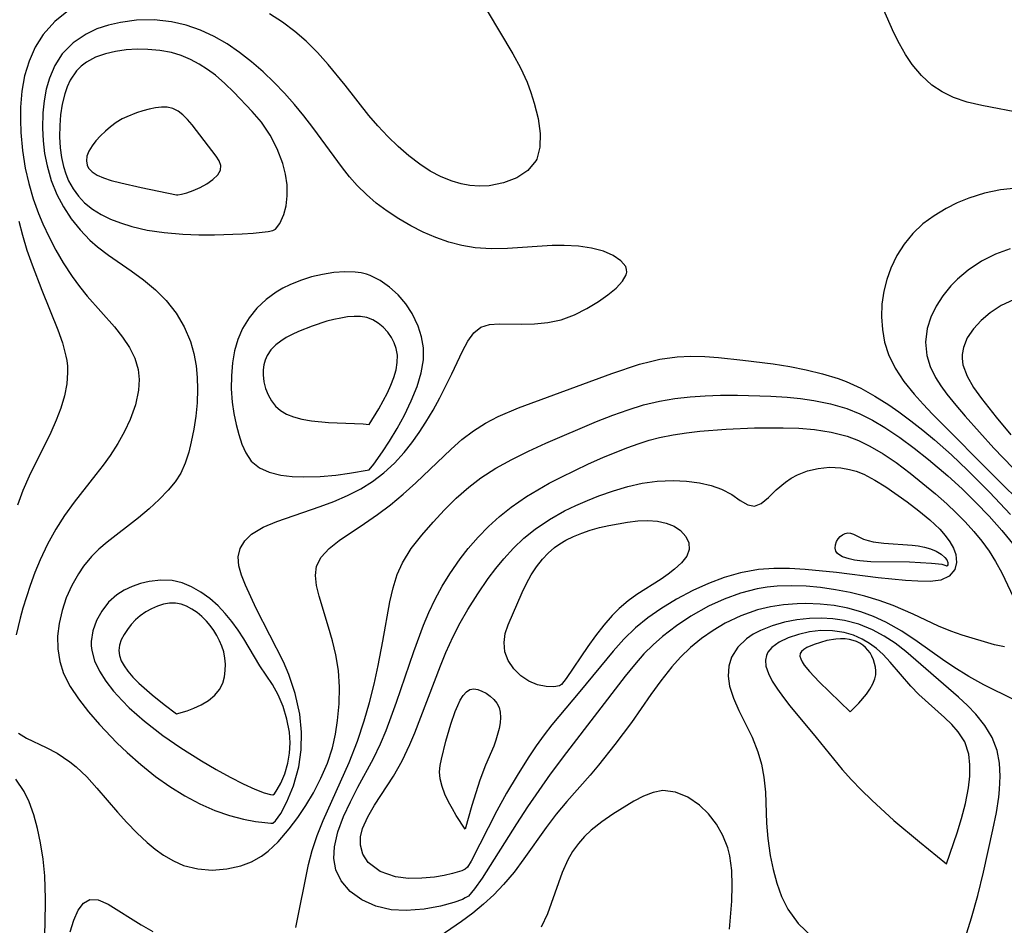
# Model space of a CAD drawing. Header units: inches. Extents: x 1073367 to 1082519, y 1569854 to 1574957.
# Tile 89 of 256: x 1074882 to 1074985, y 1573225 to 1573319. Entities that reach past the tile are written whole.
import ezdxf

# ---------------------------------------------------------------- set-up
doc = ezdxf.new("R2010")
doc.units = ezdxf.units.IN
doc.header["$MEASUREMENT"] = 0
doc.layers.add('CGG_CurvaNivelLidar_v1', color=7, linetype='Continuous', lineweight=30, true_color=0x008008)

msp = doc.modelspace()

# ---------------------------------------------------------------- linework, layer by layer
at = {"layer": 'CGG_CurvaNivelLidar_v1'}
for points in [[(1074986.5185, 1573309.4985, 66.5), (1074982.1731, 1573310.3322, 66.5), (1074980.662, 1573310.6965, 66.5), (1074979.2245, 1573311.183, 66.5), (1074978.0648, 1573311.7506, 66.5), (1074976.9926, 1573312.4616, 66.5), (1074975.8887, 1573313.4438, 66.5), (1074974.9197, 1573314.5853, 66.5), (1074974.2253, 1573315.6248, 66.5), (1074973.6041, 1573316.7367, 66.5), (1074973.0361, 1573317.9016, 66.5), (1074971.5065, 1573321.3999, 66.5)], [(1074887.2618, 1573320.2137, 66.5), (1074885.8646, 1573319.087, 66.5), (1074884.6459, 1573317.7231, 66.5), (1074883.8227, 1573316.4036, 66.5), (1074883.1848, 1573314.9624, 66.5), (1074882.7236, 1573313.4282, 66.5), (1074882.4337, 1573311.8136, 66.5), (1074882.2949, 1573310.1496, 66.5), (1074882.2769, 1573308.8464, 66.5), (1074882.3255, 1573307.5319, 66.5), (1074882.496, 1573305.6749, 66.5), (1074882.7904, 1573303.8231, 66.5), (1074883.1568, 1573302.2233, 66.5), (1074883.6198, 1573300.6455, 66.5), (1074884.1749, 1573299.0968, 66.5), (1074884.6149, 1573298.0387, 66.5), (1074885.2609, 1573296.6533, 66.5), (1074885.9666, 1573295.3026, 66.5), (1074886.7285, 1573293.992, 66.5), (1074887.6635, 1573292.561, 66.5), (1074888.4247, 1573291.5259, 66.5), (1074889.224, 1573290.5366, 66.5), (1074892.0686, 1573287.327, 66.5), (1074892.9053, 1573286.2633, 66.5), (1074893.6225, 1573285.1773, 66.5), (1074894.1801, 1573284.0624, 66.5), (1074894.5299, 1573282.9112, 66.5), (1074894.6337, 1573281.8439, 66.5), (1074894.5606, 1573280.7496, 66.5), (1074894.2285, 1573279.2294, 66.5), (1074893.6771, 1573277.6954, 66.5), (1074893.0886, 1573276.4399, 66.5), (1074892.3964, 1573275.1966, 66.5), (1074891.6132, 1573273.9742, 66.5), (1074890.8913, 1573272.966, 66.5), (1074890.1269, 1573271.9738, 66.5), (1074887.8714, 1573269.119, 66.5), (1074886.8803, 1573267.7387, 66.5), (1074885.9612, 1573266.3065, 66.5), (1074885.0962, 1573264.7383, 66.5), (1074884.3291, 1573263.1181, 66.5), (1074883.7811, 1573261.7993, 66.5), (1074883.2847, 1573260.4638, 66.5), (1074882.5295, 1573258.0882, 66.5), (1074882.2497, 1573257.0594, 66.5), (1074881.8383, 1573255.3092, 66.5)], [(1074930.7863, 1573320.1799, 66.5), (1074933.4565, 1573315.7032, 66.5), (1074934.2374, 1573314.252, 66.5), (1074934.9183, 1573312.7767, 66.5), (1074935.3307, 1573311.6861, 66.5), (1074935.6746, 1573310.5965, 66.5), (1074936.0712, 1573308.9809, 66.5), (1074936.2871, 1573307.437, 66.5), (1074936.2645, 1573306.0121, 66.5), (1074935.9249, 1573304.7651, 66.5), (1074935.831, 1573304.5802, 66.5), (1074935.0088, 1573303.5819, 66.5), (1074933.861, 1573302.8226, 66.5), (1074932.4877, 1573302.2912, 66.5), (1074930.969, 1573301.999, 66.5), (1074929.9873, 1573301.9521, 66.5), (1074928.9886, 1573302.0223, 66.5), (1074928.0715, 1573302.1978, 66.5), (1074927.1556, 1573302.4703, 66.5), (1074925.9995, 1573302.9393, 66.5), (1074924.8663, 1573303.5308, 66.5), (1074923.7688, 1573304.236, 66.5), (1074922.6317, 1573305.1158, 66.5), (1074921.5335, 1573306.0858, 66.5), (1074920.4599, 1573307.1208, 66.5), (1074919.4248, 1573308.2177, 66.5), (1074918.4963, 1573309.3083, 66.5), (1074916.0158, 1573312.4606, 66.5), (1074914.2551, 1573314.6125, 66.5), (1074913.151, 1573315.848, 66.5), (1074911.9853, 1573317.0102, 66.5), (1074910.7773, 1573318.0466, 66.5), (1074909.5038, 1573318.9949, 66.5), (1074908.1771, 1573319.8604, 66.5)], [(1074985.7851, 1573301.7474, 67), (1074984.1121, 1573301.5878, 67), (1074982.4458, 1573301.2391, 67), (1074980.8107, 1573300.7194, 67), (1074979.6177, 1573300.2215, 67), (1074978.465, 1573299.642, 67), (1074977.2059, 1573298.8859, 67), (1074976.037, 1573298.0264, 67), (1074974.9893, 1573297.0491, 67), (1074974.0907, 1573295.9433, 67), (1074973.3362, 1573294.7321, 67), (1074972.7188, 1573293.4432, 67), (1074972.2876, 1573292.2508, 67), (1074971.9791, 1573291.026, 67), (1074971.7992, 1573289.7004, 67), (1074971.7606, 1573288.3667, 67), (1074971.8516, 1573287.0426, 67), (1074972.0752, 1573285.7355, 67), (1074972.4588, 1573284.4726, 67), (1074973.1613, 1573283.0307, 67), (1074974.0771, 1573281.655, 67), (1074975.1454, 1573280.3247, 67), (1074976.0769, 1573279.2816, 67), (1074977.0559, 1573278.2494, 67), (1074984.0059, 1573271.2494, 67), (1074986.1911, 1573269.1141, 67)], [(1074882.1099, 1573298.3085, 66), (1074882.4852, 1573296.8778, 66), (1074882.9613, 1573295.317, 66), (1074883.488, 1573293.7826, 66), (1074884.494, 1573291.1416, 66), (1074886.1802, 1573287.0338, 66), (1074886.6639, 1573285.657, 66), (1074887.0181, 1573284.294, 66), (1074887.0974, 1573283.8419, 66), (1074887.165, 1573283.2377, 66), (1074887.184, 1573282.5978, 66), (1074887.0928, 1573281.423, 66), (1074886.8468, 1573280.1613, 66), (1074886.4773, 1573278.895, 66), (1074886.0086, 1573277.6286, 66), (1074885.4602, 1573276.3662, 66), (1074883.1936, 1573271.7952, 66), (1074882.549, 1573270.3335, 66), (1074881.971, 1573268.8007, 66)], [(1074985.114, 1573295.4461, 67.5), (1074983.5891, 1573294.9008, 67.5), (1074982.1237, 1573294.1454, 67.5), (1074980.7434, 1573293.2177, 67.5), (1074979.6367, 1573292.2847, 67.5), (1074978.9564, 1573291.5912, 67.5), (1074978.1249, 1573290.5641, 67.5), (1074977.4247, 1573289.4696, 67.5), (1074976.8733, 1573288.3256, 67.5), (1074976.4967, 1573287.1466, 67.5), (1074976.3168, 1573285.7439, 67.5), (1074976.4445, 1573284.3507, 67.5), (1074976.8069, 1573283.203, 67.5), (1074977.3629, 1573282.0819, 67.5), (1074977.916, 1573281.199, 67.5), (1074978.5442, 1573280.3248, 67.5), (1074979.4545, 1573279.1864, 67.5), (1074980.4328, 1573278.049, 67.5), (1074983.4243, 1573274.718, 67.5), (1074985.3997, 1573272.6617, 67.5)], [(1074985.4557, 1573290.1385, 68), (1074984.1886, 1573289.5412, 68), (1074983.0213, 1573288.7895, 68), (1074982.0871, 1573287.9984, 68), (1074981.2903, 1573287.1231, 68), (1074980.6637, 1573286.1841, 68), (1074980.2512, 1573285.1971, 68), (1074980.1177, 1573284.4654, 68), (1074980.112, 1573284.0328, 68), (1074980.2079, 1573283.3725, 68), (1074980.6357, 1573282.2042, 68), (1074981.313, 1573281.0307, 68), (1074982.1428, 1573279.8691, 68), (1074983.6722, 1573277.9345, 68), (1074985.1898, 1573276.1203, 68)], [(1074882.0728, 1573245.1054, 66.5), (1074882.9037, 1573244.571, 66.5), (1074884.9701, 1573243.5917, 66.5), (1074886.0934, 1573243.0061, 66.5), (1074887.4198, 1573242.1189, 66.5), (1074888.0616, 1573241.5964, 66.5), (1074889.1674, 1573240.5448, 66.5), (1074890.2358, 1573239.3782, 66.5), (1074892.3605, 1573236.8977, 66.5), (1074893.3535, 1573235.7977, 66.5), (1074894.3824, 1573234.7401, 66.5), (1074895.4483, 1573233.7479, 66.5), (1074896.2927, 1573233.0487, 66.5), (1074897.1646, 1573232.4201, 66.5), (1074898.1825, 1573231.8197, 66.5), (1074899.2411, 1573231.3556, 66.5), (1074900.7114, 1573230.9794, 66.5), (1074902.2163, 1573230.8619, 66.5), (1074903.7135, 1573230.9811, 66.5), (1074905.1713, 1573231.3178, 66.5), (1074906.2819, 1573231.7406, 66.5), (1074907.3194, 1573232.3135, 66.5), (1074908.0254, 1573232.839, 66.5), (1074909.0583, 1573233.8174, 66.5), (1074910.211, 1573235.1507, 66.5), (1074911.1003, 1573236.3361, 66.5), (1074911.9412, 1573237.5916, 66.5), (1074912.724, 1573238.9035, 66.5), (1074913.5079, 1573240.4134, 66.5), (1074914.1791, 1573241.9731, 66.5), (1074914.7048, 1573243.5791, 66.5), (1074915.0192, 1573244.9886, 66.5), (1074915.2341, 1573246.4192, 66.5), (1074915.3956, 1573248.1558, 66.5), (1074915.4383, 1573249.8889, 66.5), (1074915.331, 1573251.6023, 66.5), (1074915.0602, 1573253.2462, 66.5), (1074914.7093, 1573254.7091, 66.5), (1074914.3023, 1573256.1283, 66.5), (1074913.3113, 1573259.3289, 66.5), (1074913.0379, 1573260.4522, 66.5), (1074912.925, 1573261.4934, 66.5), (1074913.0489, 1573262.4432, 66.5), (1074913.5474, 1573263.4082, 66.5), (1074914.3595, 1573264.2833, 66.5), (1074915.3974, 1573265.1094, 66.5), (1074918.049, 1573266.8859, 66.5), (1074919.3878, 1573267.8223, 66.5), (1074920.73, 1573268.838, 66.5), (1074922.0535, 1573269.9286, 66.5), (1074923.3699, 1573271.1121, 66.5), (1074927.0335, 1573274.6178, 66.5), (1074928.1621, 1573275.6161, 66.5), (1074929.3477, 1573276.5288, 66.5), (1074930.591, 1573277.3127, 66.5), (1074931.9033, 1573277.9999, 66.5), (1074934.019, 1573278.9156, 66.5), (1074943.7226, 1573282.4971, 66.5), (1074946.6195, 1573283.44, 66.5), (1074947.7317, 1573283.7458, 66.5), (1074948.7078, 1573283.9657, 66.5), (1074950.5339, 1573284.2225, 66.5), (1074951.9505, 1573284.2813, 66.5), (1074953.3781, 1573284.2454, 66.5), (1074954.8156, 1573284.1437, 66.5), (1074957.3317, 1573283.8839, 66.5), (1074960.4938, 1573283.4734, 66.5), (1074962.2202, 1573283.1945, 66.5), (1074963.9304, 1573282.8611, 66.5), (1074965.6141, 1573282.4543, 66.5), (1074967.259, 1573281.9488, 66.5), (1074968.0783, 1573281.6423, 66.5), (1074969.5958, 1573280.9515, 66.5), (1074971.0658, 1573280.1414, 66.5), (1074972.4966, 1573279.2378, 66.5), (1074973.5443, 1573278.5128, 66.5), (1074974.8016, 1573277.579, 66.5), (1074976.0361, 1573276.6013, 66.5), (1074977.2488, 1573275.5861, 66.5), (1074979.0034, 1573274.0222, 66.5), (1074980.6852, 1573272.4208, 66.5), (1074982.9538, 1573270.1509, 66.5), (1074985.1653, 1573267.8364, 66.5)], [(1074910.9067, 1573224.9139, 66), (1074912.2306, 1573231.4411, 66), (1074912.6054, 1573232.9001, 66), (1074913.1285, 1573234.4701, 66), (1074913.7526, 1573236.0359, 66), (1074916.4425, 1573242.0362, 66), (1074917.316, 1573244.279, 66), (1074918.0012, 1573246.3801, 66), (1074918.5407, 1573248.2813, 66), (1074919.023, 1573250.1976, 66), (1074919.4544, 1573252.119, 66), (1074919.9543, 1573254.6776, 66), (1074920.6637, 1573258.7632, 66), (1074920.9941, 1573260.1982, 66), (1074921.4347, 1573261.5769, 66), (1074921.9847, 1573262.7993, 66), (1074922.8976, 1573264.2839, 66), (1074923.977, 1573265.6856, 66), (1074925.1609, 1573267.0422, 66), (1074926.333, 1573268.3001, 66), (1074927.5616, 1573269.5212, 66), (1074928.8622, 1573270.6757, 66), (1074930.1328, 1573271.6464, 66), (1074931.6915, 1573272.6432, 66), (1074933.3301, 1573273.5438, 66), (1074935.086, 1573274.4125, 66), (1074936.8796, 1573275.2346, 66), (1074942.1295, 1573277.4922, 66), (1074943.8196, 1573278.1574, 66), (1074945.4192, 1573278.7233, 66), (1074947.0366, 1573279.2144, 66), (1074948.6748, 1573279.6086, 66), (1074950.2672, 1573279.8783, 66), (1074951.8766, 1573280.0566, 66), (1074953.4387, 1573280.1603, 66), (1074955.0078, 1573280.2135, 66), (1074956.7716, 1573280.2287, 66), (1074960.2457, 1573280.142, 66), (1074961.9454, 1573280.0278, 66), (1074963.336, 1573279.8812, 66), (1074964.7098, 1573279.6812, 66), (1074966.4511, 1573279.3292, 66), (1074968.1415, 1573278.8326, 66), (1074969.5018, 1573278.2799, 66), (1074970.8225, 1573277.616, 66), (1074972.1099, 1573276.8625, 66), (1074973.6528, 1573275.8386, 66), (1074975.1587, 1573274.7307, 66), (1074976.6306, 1573273.5571, 66), (1074978.6447, 1573271.8323, 66), (1074980.1119, 1573270.4827, 66), (1074981.5384, 1573269.0829, 66), (1074982.9207, 1573267.6406, 66), (1074984.2566, 1573266.15, 66), (1074985.5206, 1573264.6188, 66)], [(1074984.5123, 1573254.0691, 65.5), (1074983.4836, 1573254.2776, 65.5), (1074980.1461, 1573255.2984, 65.5), (1074978.9519, 1573255.6961, 65.5), (1074977.6806, 1573256.2212, 65.5), (1074975.0363, 1573257.4667, 65.5), (1074972.9653, 1573258.358, 65.5), (1074971.5102, 1573258.8834, 65.5), (1074970.0164, 1573259.3424, 65.5), (1074968.4925, 1573259.7221, 65.5), (1074966.9542, 1573260.0106, 65.5), (1074965.4032, 1573260.2218, 65.5), (1074963.9039, 1573260.3607, 65.5), (1074962.408, 1573260.4221, 65.5), (1074960.9216, 1573260.3827, 65.5), (1074959.8637, 1573260.2779, 65.5), (1074958.8176, 1573260.1039, 65.5), (1074957.0947, 1573259.656, 65.5), (1074955.416, 1573259.042, 65.5), (1074953.7848, 1573258.2898, 65.5), (1074951.953, 1573257.2636, 65.5), (1074950.4401, 1573256.264, 65.5), (1074949.0021, 1573255.1625, 65.5), (1074948.0137, 1573254.2916, 65.5), (1074947.067, 1573253.3357, 65.5), (1074946.0749, 1573252.2116, 65.5), (1074945.1237, 1573251.0384, 65.5), (1074939.0155, 1573243.0933, 65.5), (1074937.3387, 1573240.8377, 65.5), (1074934.9747, 1573237.4311, 65.5), (1074933.8288, 1573235.6796, 65.5), (1074930.249, 1573230.0107, 65.5), (1074929.4772, 1573228.9242, 65.5), (1074928.8224, 1573228.1628, 65.5), (1074928.5, 1573227.9727, 65.5), (1074928.2044, 1573227.8114, 65.5), (1074927.3013, 1573227.4985, 65.5), (1074925.9271, 1573227.1239, 65.5), (1074924.2361, 1573226.8011, 65.5), (1074922.3721, 1573226.648, 65.5), (1074920.8008, 1573226.7376, 65.5), (1074919.2061, 1573227.1121, 65.5), (1074917.7591, 1573227.7642, 65.5), (1074916.5347, 1573228.654, 65.5), (1074915.6071, 1573229.734, 65.5), (1074915.063, 1573230.8749, 65.5), (1074914.8589, 1573232.0714, 65.5), (1074914.9227, 1573233.288, 65.5), (1074915.2782, 1573234.853, 65.5), (1074915.8619, 1573236.429, 65.5), (1074916.5648, 1573237.9521, 65.5), (1074917.3513, 1573239.4779, 65.5), (1074918.9689, 1573242.4796, 65.5), (1074919.6809, 1573243.9716, 65.5), (1074920.2689, 1573245.3612, 65.5), (1074920.8163, 1573246.782, 65.5), (1074921.3655, 1573248.3153, 65.5), (1074923.1496, 1573253.5866, 65.5), (1074924.1489, 1573256.3156, 65.5), (1074924.7114, 1573257.6468, 65.5), (1074925.3775, 1573259.0248, 65.5), (1074926.1098, 1573260.3647, 65.5), (1074926.9014, 1573261.6658, 65.5), (1074927.9564, 1573263.2045, 65.5), (1074928.8045, 1573264.2908, 65.5), (1074929.8251, 1573265.4631, 65.5), (1074930.9097, 1573266.5759, 65.5), (1074932.057, 1573267.623, 65.5), (1074933.2696, 1573268.594, 65.5), (1074934.8664, 1573269.6867, 65.5), (1074936.0362, 1573270.3999, 65.5), (1074937.2349, 1573271.0766, 65.5), (1074938.4573, 1573271.7202, 65.5), (1074941.3044, 1573273.0911, 65.5), (1074942.7923, 1573273.7566, 65.5), (1074945.2913, 1573274.7724, 65.5), (1074946.5592, 1573275.2182, 65.5), (1074947.6221, 1573275.5446, 65.5), (1074948.6968, 1573275.8251, 65.5), (1074950.0913, 1573276.1124, 65.5), (1074951.5019, 1573276.3324, 65.5), (1074952.8685, 1573276.495, 65.5), (1074955.6213, 1573276.7112, 65.5), (1074958.5424, 1573276.8227, 65.5), (1074961.5355, 1573276.8422, 65.5), (1074963.1718, 1573276.7931, 65.5), (1074964.7844, 1573276.6674, 65.5), (1074966.5053, 1573276.4017, 65.5), (1074968.173, 1573275.963, 65.5), (1074969.3726, 1573275.5024, 65.5), (1074970.5364, 1573274.94, 65.5), (1074971.9231, 1573274.1343, 65.5), (1074973.2655, 1573273.2275, 65.5), (1074974.7203, 1573272.1242, 65.5), (1074977.3577, 1573269.9658, 65.5), (1074978.54, 1573268.9328, 65.5), (1074979.5143, 1573268.0087, 65.5), (1074980.4458, 1573267.0504, 65.5), (1074981.3287, 1573266.0627, 65.5), (1074982.1597, 1573265.0432, 65.5), (1074982.9221, 1573264.0005, 65.5), (1074983.6015, 1573262.9367, 65.5), (1074984.2365, 1573261.7632, 65.5), (1074986.325, 1573257.3565, 65.5)], [(1074985.5402, 1573248.5634, 66), (1074982.3878, 1573250.1321, 66), (1074980.8308, 1573250.9996, 66), (1074979.2748, 1573251.9546, 66), (1074978.0834, 1573252.7561, 66), (1074975.4587, 1573254.635, 66), (1074973.8658, 1573255.69, 66), (1074972.2131, 1573256.6296, 66), (1074970.9319, 1573257.2185, 66), (1074969.6133, 1573257.7036, 66), (1074968.2646, 1573258.08, 66), (1074966.8221, 1573258.3532, 66), (1074965.3639, 1573258.5128, 66), (1074963.9001, 1573258.57, 66), (1074962.9699, 1573258.5548, 66), (1074961.5804, 1573258.4481, 66), (1074960.2083, 1573258.2369, 66), (1074958.8636, 1573257.9143, 66), (1074957.1479, 1573257.3104, 66), (1074955.5064, 1573256.5269, 66), (1074954.2443, 1573255.7798, 66), (1074953.0443, 1573254.9408, 66), (1074951.915, 1573254.0157, 66), (1074950.8685, 1573253.005, 66), (1074949.9726, 1573251.9931, 66), (1074948.8187, 1573250.5491, 66), (1074947.7885, 1573249.1291, 66), (1074945.7579, 1573246.2032, 66), (1074944.0563, 1573243.9074, 66), (1074942.3457, 1573241.7615, 66), (1074941.4618, 1573240.7197, 66), (1074939.0588, 1573238.0033, 66), (1074937.9602, 1573236.6671, 66), (1074936.911, 1573235.2919, 66), (1074934.6006, 1573232.0375, 66), (1074933.5791, 1573230.6654, 66), (1074932.4896, 1573229.357, 66), (1074931.4813, 1573228.3102, 66), (1074930.4079, 1573227.3251, 66), (1074929.2815, 1573226.3941, 66), (1074928.1124, 1573225.5121, 66), (1074921.3679, 1573220.8649, 66)], [(1074980.4292, 1573223.804, 66.5), (1074981.0951, 1573225.9174, 66.5), (1074981.7499, 1573228.2285, 66.5), (1074982.3513, 1573230.6526, 66.5), (1074983.3255, 1573235.0424, 66.5), (1074983.6813, 1573236.8486, 66.5), (1074983.9234, 1573238.4297, 66.5), (1074984.0134, 1573239.251, 66.5), (1074984.086, 1573240.6444, 66.5), (1074984.0184, 1573241.9947, 66.5), (1074983.765, 1573243.2908, 66.5), (1074983.2365, 1573244.6324, 66.5), (1074982.4834, 1573245.8967, 66.5), (1074981.5508, 1573247.0819, 66.5), (1074980.6868, 1573247.9855, 66.5), (1074979.7556, 1573248.8519, 66.5), (1074974.2689, 1573253.601, 66.5), (1074973.1722, 1573254.4408, 66.5), (1074972.02, 1573255.197, 66.5), (1074970.8108, 1573255.8449, 66.5), (1074969.3923, 1573256.4119, 66.5), (1074967.9203, 1573256.8039, 66.5), (1074966.7036, 1573256.9886, 66.5), (1074965.4782, 1573257.062, 66.5), (1074964.2575, 1573257.0309, 66.5), (1074962.9482, 1573256.884, 66.5), (1074961.6763, 1573256.6351, 66.5), (1074960.376, 1573256.2666, 66.5), (1074959.1702, 1573255.7815, 66.5), (1074958.4179, 1573255.3733, 66.5), (1074957.737, 1573254.9043, 66.5), (1074956.8185, 1573254.0276, 66.5), (1074956.1733, 1573253.0122, 66.5), (1074955.8811, 1573252.053, 66.5), (1074955.8117, 1573251.033, 66.5), (1074955.9492, 1573249.9852, 66.5), (1074956.3547, 1573248.7341, 66.5), (1074956.9366, 1573247.469, 66.5), (1074958.3159, 1573244.6763, 66.5), (1074958.9139, 1573243.159, 66.5), (1074959.2795, 1573241.8661, 66.5), (1074959.5293, 1573240.5323, 66.5), (1074959.6868, 1573238.957, 66.5), (1074959.8165, 1573235.748, 66.5), (1074959.9275, 1573234.1341, 66.5), (1074960.1745, 1573232.3891, 66.5), (1074960.4786, 1573230.9301, 66.5), (1074960.873, 1573229.4999, 66.5), (1074961.3728, 1573228.1178, 66.5), (1074962.0007, 1573226.8074, 66.5), (1074963.0856, 1573225.3102, 66.5), (1074964.5957, 1573223.885, 66.5)], [(1074881.9483, 1573212.3818, 66.5), (1074882.7373, 1573213.9861, 66.5), (1074883.2474, 1573215.3755, 66.5), (1074883.6715, 1573216.7993, 66.5), (1074884.0215, 1573218.2493, 66.5), (1074884.2532, 1573219.4209, 66.5), (1074884.487, 1573220.8662, 66.5), (1074884.6687, 1573222.3209, 66.5), (1074884.7966, 1573223.7812, 66.5), (1074884.8658, 1573225.1439, 66.5), (1074884.8922, 1573227.861, 66.5), (1074884.8036, 1573230.2695, 66.5), (1074884.6306, 1573232.0048, 66.5), (1074884.3669, 1573233.7039, 66.5), (1074884.0584, 1573235.184, 66.5), (1074883.6722, 1573236.6075, 66.5), (1074883.1915, 1573237.955, 66.5), (1074882.682, 1573239.0272, 66.5), (1074881.8173, 1573240.3128, 66.5)], [(1074955.9674, 1573224.7124, 66.5), (1074956.1942, 1573227.6431, 66.5), (1074956.2411, 1573229.2505, 66.5), (1074956.1838, 1573230.8339, 66.5), (1074955.9782, 1573232.3605, 66.5), (1074955.7743, 1573233.1893, 66.5), (1074955.2726, 1573234.4724, 66.5), (1074954.5925, 1573235.6481, 66.5), (1074953.7711, 1573236.7003, 66.5), (1074952.8374, 1573237.6044, 66.5), (1074951.6179, 1573238.4424, 66.5), (1074950.3284, 1573238.9745, 66.5), (1074949.0191, 1573239.1262, 66.5), (1074948.0234, 1573238.9427, 66.5), (1074947.0315, 1573238.5509, 66.5), (1074946.031, 1573238.018, 66.5), (1074943.8421, 1573236.6741, 66.5), (1074942.6789, 1573235.8851, 66.5), (1074941.5675, 1573235.0053, 66.5), (1074940.8816, 1573234.3534, 66.5), (1074940.2536, 1573233.6409, 66.5), (1074939.6428, 1573232.7828, 66.5), (1074939.1645, 1573231.946, 66.5), (1074938.5595, 1573230.5988, 66.5), (1074937.029, 1573226.3301, 66.5), (1074936.404, 1573224.9482, 66.5)], [(1074887.464, 1573224.4567, 66), (1074887.8422, 1573225.6724, 66), (1074888.2949, 1573226.6843, 66), (1074888.8344, 1573227.428, 66), (1074889.4785, 1573227.8225, 66), (1074890.3724, 1573227.7737, 66), (1074891.4159, 1573227.3111, 66), (1074894.8219, 1573225.1825, 66), (1074896.0531, 1573224.4827, 66)]]:
    msp.add_polyline3d(points, dxfattribs=at)
for points in [[(1074908.5, 1573235.7546, 67), (1074908.7994, 1573235.9971, 67), (1074909.3279, 1573236.7641, 67), (1074909.9801, 1573237.9724, 67), (1074910.6679, 1573239.6366, 67), (1074911.2114, 1573241.6142, 67), (1074911.4504, 1573243.3742, 67), (1074911.4819, 1573245.2181, 67), (1074911.3016, 1573247.081, 67), (1074910.8365, 1573249.2049, 67), (1074910.1708, 1573251.1886, 67), (1074909.6053, 1573252.5161, 67), (1074906.7875, 1573258.0544, 67), (1074905.6751, 1573260.4659, 67), (1074905.2561, 1573261.5112, 67), (1074904.978, 1573262.4905, 67), (1074904.9134, 1573263.4154, 67), (1074905.1237, 1573264.2941, 67), (1074905.5916, 1573265.0976, 67), (1074906.289, 1573265.7946, 67), (1074907.4901, 1573266.5132, 67), (1074908.9378, 1573267.1067, 67), (1074913.433, 1573268.6471, 67), (1074914.8623, 1573269.1822, 67), (1074916.2719, 1573269.7851, 67), (1074917.6359, 1573270.4844, 67), (1074918.8732, 1573271.2655, 67), (1074920.0357, 1573272.157, 67), (1074921.137, 1573273.1744, 67), (1074922.154, 1573274.2833, 67), (1074922.9607, 1573275.2926, 67), (1074923.7134, 1573276.3438, 67), (1074924.4165, 1573277.4253, 67), (1074925.1655, 1573278.6878, 67), (1074925.8598, 1573279.9578, 67), (1074927.0987, 1573282.446, 67), (1074928.2071, 1573284.809, 67), (1074928.7795, 1573285.8513, 67), (1074929.4053, 1573286.6982, 67), (1074930.128, 1573287.2827, 67), (1074931.0092, 1573287.5665, 67), (1074932.0263, 1573287.6321, 67), (1074934.3953, 1573287.6112, 67), (1074935.6906, 1573287.6615, 67), (1074937.0868, 1573287.7936, 67), (1074938.4678, 1573288.0714, 67), (1074939.8374, 1573288.5671, 67), (1074941.1354, 1573289.2244, 67), (1074942.3474, 1573289.9724, 67), (1074943.3302, 1573290.6661, 67), (1074944.177, 1573291.3673, 67), (1074944.8285, 1573292.0643, 67), (1074945.2135, 1573292.7454, 67), (1074945.2752, 1573293.0212, 67), (1074945.2682, 1573293.2964, 67), (1074945.1693, 1573293.6017, 67), (1074944.6807, 1573294.2057, 67), (1074943.8843, 1573294.741, 67), (1074942.8498, 1573295.1878, 67), (1074941.6308, 1573295.5215, 67), (1074940.2561, 1573295.7222, 67), (1074938.7795, 1573295.7957, 67), (1074937.5361, 1573295.7753, 67), (1074932.8861, 1573295.4842, 67), (1074931.1928, 1573295.4512, 67), (1074929.5162, 1573295.5493, 67), (1074928.1498, 1573295.7749, 67), (1074926.7867, 1573296.1401, 67), (1074925.4493, 1573296.6185, 67), (1074924.1391, 1573297.1904, 67), (1074922.8583, 1573297.8409, 67), (1074921.6105, 1573298.5608, 67), (1074920.4046, 1573299.3472, 67), (1074919.2511, 1573300.2024, 67), (1074918.2266, 1573301.0734, 67), (1074917.2718, 1573302.0176, 67), (1074916.487, 1573302.9218, 67), (1074915.7412, 1573303.8731, 67), (1074912.6755, 1573308.0438, 67), (1074911.7272, 1573309.2609, 67), (1074910.7426, 1573310.4542, 67), (1074909.7203, 1573311.6161, 67), (1074908.6576, 1573312.7374, 67), (1074907.5073, 1573313.8449, 67), (1074906.3056, 1573314.8863, 67), (1074905.0567, 1573315.8531, 67), (1074903.7615, 1573316.7326, 67), (1074902.419, 1573317.506, 67), (1074900.9797, 1573318.1724, 67), (1074899.4987, 1573318.6918, 67), (1074897.9869, 1573319.0481, 67), (1074896.1697, 1573319.2397, 67), (1074894.3551, 1573319.2042, 67), (1074892.6768, 1573318.982, 67), (1074891.4279, 1573318.6924, 67), (1074890.2337, 1573318.293, 67), (1074889.1144, 1573317.7699, 67), (1074887.7646, 1573316.8502, 67), (1074886.6352, 1573315.6933, 67), (1074885.865, 1573314.5043, 67), (1074885.2901, 1573313.1799, 67), (1074884.9589, 1573312.0231, 67), (1074884.736, 1573310.8157, 67), (1074884.6074, 1573309.5725, 67), (1074884.5675, 1573307.977, 67), (1074884.6351, 1573306.6663, 67), (1074884.7941, 1573305.3588, 67), (1074885.0496, 1573304.0659, 67), (1074885.4897, 1573302.5566, 67), (1074886.076, 1573301.1013, 67), (1074886.7613, 1573299.7947, 67), (1074887.5648, 1573298.5605, 67), (1074888.4776, 1573297.4094, 67), (1074889.4973, 1573296.3557, 67), (1074890.3005, 1573295.6598, 67), (1074891.4294, 1573294.8, 67), (1074893.7741, 1573293.169, 67), (1074895.0828, 1573292.2116, 67), (1074896.3171, 1573291.1842, 67), (1074897.4201, 1573290.0708, 67), (1074898.4531, 1573288.7473, 67), (1074899.3032, 1573287.3181, 67), (1074899.9486, 1573285.7991, 67), (1074900.2981, 1573284.5498, 67), (1074900.5264, 1573283.2654, 67), (1074900.647, 1573282.0628, 67), (1074900.6875, 1573280.8511, 67), (1074900.6392, 1573279.4491, 67), (1074900.5053, 1573278.0597, 67), (1074900.3012, 1573276.6956, 67), (1074900.0379, 1573275.3709, 67), (1074899.7709, 1573274.2937, 67), (1074899.4122, 1573273.1753, 67), (1074898.9363, 1573272.1301, 67), (1074898.3478, 1573271.2223, 67), (1074897.6436, 1573270.3619, 67), (1074896.6991, 1573269.3711, 67), (1074895.6645, 1573268.4119, 67), (1074894.5601, 1573267.4899, 67), (1074891.2787, 1573264.9615, 67), (1074890.4438, 1573264.2293, 67), (1074889.6655, 1573263.4479, 67), (1074888.8537, 1573262.4631, 67), (1074888.3045, 1573261.6563, 67), (1074887.6176, 1573260.431, 67), (1074887.0509, 1573259.15, 67), (1074886.6073, 1573257.8308, 67), (1074886.2975, 1573256.4895, 67), (1074886.1415, 1573255.1676, 67), (1074886.1556, 1573253.8545, 67), (1074886.3652, 1573252.5608, 67), (1074886.7709, 1573251.3107, 67), (1074887.4555, 1573249.9621, 67), (1074888.3201, 1573248.6619, 67), (1074889.3548, 1573247.3242, 67), (1074890.4879, 1573246.008, 67), (1074892.3046, 1573244.0961, 67), (1074893.3709, 1573243.0838, 67), (1074894.7774, 1573241.8407, 67), (1074896.32, 1573240.6018, 67), (1074897.8049, 1573239.5421, 67), (1074899.3494, 1573238.5767, 67), (1074900.9205, 1573237.7403, 67), (1074902.4878, 1573237.0561, 67), (1074903.9925, 1573236.5376, 67), (1074905.4473, 1573236.1634, 67), (1074906.6988, 1573235.9302, 67), (1074907.6739, 1573235.8003, 67), (1074908.2938, 1573235.7456, 67)], [(1074908.5, 1573297.3486, 67.5), (1074908.7955, 1573297.494, 67.5), (1074909.2309, 1573298.0681, 67.5), (1074909.6639, 1573299.0055, 67.5), (1074909.8963, 1573299.9097, 67.5), (1074910.0103, 1573300.9499, 67.5), (1074909.9865, 1573302.0864, 67.5), (1074909.8296, 1573303.1968, 67.5), (1074909.5453, 1573304.3242, 67.5), (1074908.9725, 1573305.8332, 67.5), (1074908.2272, 1573307.2567, 67.5), (1074907.3199, 1573308.5957, 67.5), (1074906.3568, 1573309.7309, 67.5), (1074904.4621, 1573311.726, 67.5), (1074903.5287, 1573312.6319, 67.5), (1074902.5562, 1573313.4763, 67.5), (1074901.7289, 1573314.0974, 67.5), (1074900.8658, 1573314.6519, 67.5), (1074899.9673, 1573315.1298, 67.5), (1074898.9947, 1573315.5343, 67.5), (1074897.9905, 1573315.8377, 67.5), (1074896.7699, 1573316.0641, 67.5), (1074895.5314, 1573316.1704, 67.5), (1074894.396, 1573316.1812, 67.5), (1074893.273, 1573316.114, 67.5), (1074892.1771, 1573315.9653, 67.5), (1074891.1251, 1573315.7257, 67.5), (1074890.0832, 1573315.3572, 67.5), (1074889.1412, 1573314.8498, 67.5), (1074888.5986, 1573314.4351, 67.5), (1074888.1198, 1573313.9527, 67.5), (1074887.4519, 1573312.9633, 67.5), (1074887.1411, 1573312.2814, 67.5), (1074886.8924, 1573311.5543, 67.5), (1074886.6332, 1573310.4917, 67.5), (1074886.4597, 1573309.3822, 67.5), (1074886.3647, 1573308.2439, 67.5), (1074886.3472, 1573307.0929, 67.5), (1074886.4127, 1573305.9445, 67.5), (1074886.5472, 1573304.9512, 67.5), (1074886.7627, 1573303.9829, 67.5), (1074886.999, 1573303.2381, 67.5), (1074887.2952, 1573302.5232, 67.5), (1074887.7545, 1573301.6776, 67.5), (1074888.3081, 1573300.9009, 67.5), (1074888.9561, 1573300.207, 67.5), (1074889.7669, 1573299.5591, 67.5), (1074890.6697, 1573299.0082, 67.5), (1074891.6443, 1573298.5366, 67.5), (1074892.6746, 1573298.1311, 67.5), (1074893.8647, 1573297.7503, 67.5), (1074895.4364, 1573297.3934, 67.5), (1074897.2276, 1573297.1257, 67.5), (1074899.1464, 1573296.9607, 67.5), (1074900.8178, 1573296.9037, 67.5), (1074902.4586, 1573296.9039, 67.5), (1074905.314, 1573296.988, 67.5), (1074906.4515, 1573297.0556, 67.5), (1074908.0105, 1573297.2302, 67.5)], [(1074898.5, 1573301.0659, 68), (1074898.6296, 1573301.0613, 68), (1074899.0061, 1573301.1297, 68), (1074899.5593, 1573301.276, 68), (1074900.2295, 1573301.5093, 68), (1074900.9487, 1573301.823, 68), (1074901.6556, 1573302.2052, 68), (1074902.2876, 1573302.6419, 68), (1074902.7805, 1573303.1181, 68), (1074903.0683, 1573303.619, 68), (1074903.1068, 1573304.1124, 68), (1074902.9365, 1573304.5925, 68), (1074902.6314, 1573305.061, 68), (1074900.1146, 1573308.3282, 68), (1074899.6524, 1573308.8734, 68), (1074899.1705, 1573309.3602, 68), (1074898.6584, 1573309.7598, 68), (1074898.1026, 1573310.0362, 68), (1074897.538, 1573310.1564, 68), (1074896.9353, 1573310.1671, 68), (1074896.3054, 1573310.0956, 68), (1074895.6576, 1573309.9628, 68), (1074894.9996, 1573309.7838, 68), (1074894.3389, 1573309.5691, 68), (1074893.3437, 1573309.1765, 68), (1074892.8635, 1573308.9389, 68), (1074892.2441, 1573308.562, 68), (1074891.6584, 1573308.1328, 68), (1074891.1072, 1573307.6656, 68), (1074890.5948, 1573307.1715, 68), (1074890.1298, 1573306.6592, 68), (1074889.7265, 1573306.1358, 68), (1074889.4057, 1573305.6077, 68), (1074889.1971, 1573305.0807, 68), (1074889.1329, 1573304.5934, 68), (1074889.2091, 1573304.1378, 68), (1074889.3646, 1573303.8343, 68), (1074889.7446, 1573303.4421, 68), (1074890.2595, 1573303.1133, 68), (1074890.8979, 1573302.8268, 68), (1074891.7286, 1573302.5507, 68), (1074892.7034, 1573302.2849, 68), (1074894.8379, 1573301.7992, 68)], [(1074918.5, 1573272.4575, 67.5), (1074918.9967, 1573273.0441, 67.5), (1074919.9106, 1573274.3356, 67.5), (1074920.6406, 1573275.4622, 67.5), (1074921.4171, 1573276.7562, 67.5), (1074922.1876, 1573278.1677, 67.5), (1074922.8946, 1573279.6352, 67.5), (1074923.494, 1573281.1172, 67.5), (1074923.9359, 1573282.561, 67.5), (1074924.17, 1573283.9128, 67.5), (1074924.155, 1573285.1586, 67.5), (1074923.9456, 1573286.3028, 67.5), (1074923.6027, 1573287.4112, 67.5), (1074923.0013, 1573288.7121, 67.5), (1074922.3277, 1573289.7335, 67.5), (1074921.5333, 1573290.6574, 67.5), (1074920.6443, 1573291.4716, 67.5), (1074919.6768, 1573292.1535, 67.5), (1074918.6384, 1573292.6683, 67.5), (1074918.2235, 1573292.8113, 67.5), (1074917.6906, 1573292.9437, 67.5), (1074917.0794, 1573293.0299, 67.5), (1074915.9779, 1573293.0618, 67.5), (1074914.8403, 1573292.9742, 67.5), (1074913.6845, 1573292.788, 67.5), (1074912.5269, 1573292.5144, 67.5), (1074911.384, 1573292.1565, 67.5), (1074910.2735, 1573291.7091, 67.5), (1074909.5463, 1573291.3476, 67.5), (1074908.85, 1573290.9357, 67.5), (1074907.8009, 1573290.1575, 67.5), (1074906.8579, 1573289.2607, 67.5), (1074906.0354, 1573288.2611, 67.5), (1074905.3599, 1573287.1641, 67.5), (1074904.8775, 1573286.0327, 67.5), (1074904.5347, 1573284.8357, 67.5), (1074904.3134, 1573283.5936, 67.5), (1074904.1992, 1573282.2427, 67.5), (1074904.1948, 1573280.8786, 67.5), (1074904.2928, 1573279.5185, 67.5), (1074904.4628, 1573278.3355, 67.5), (1074904.6972, 1573277.1794, 67.5), (1074904.9651, 1573276.1402, 67.5), (1074905.2936, 1573275.1527, 67.5), (1074905.7045, 1573274.2394, 67.5), (1074906.2746, 1573273.3873, 67.5), (1074907.1229, 1573272.6844, 67.5), (1074908.1351, 1573272.2202, 67.5), (1074909.3237, 1573271.9219, 67.5), (1074910.5042, 1573271.7799, 67.5), (1074911.7384, 1573271.7354, 67.5), (1074913.4328, 1573271.7881, 67.5), (1074915.0419, 1573271.9277, 67.5), (1074916.4604, 1573272.1096, 67.5)], [(1074918.5, 1573277.181, 68), (1074919.5176, 1573278.7998, 68), (1074920.4139, 1573280.4739, 68), (1074920.7697, 1573281.2687, 68), (1074921.0748, 1573282.0773, 68), (1074921.3058, 1573282.8765, 68), (1074921.4389, 1573283.6423, 68), (1074921.4522, 1573284.4057, 68), (1074921.3357, 1573285.0676, 68), (1074921.1258, 1573285.6671, 68), (1074920.8407, 1573286.2298, 68), (1074920.446, 1573286.7893, 68), (1074919.9799, 1573287.2862, 68), (1074919.4559, 1573287.7119, 68), (1074918.882, 1573288.0522, 68), (1074918.2612, 1573288.2863, 68), (1074917.6252, 1573288.3952, 68), (1074916.9574, 1573288.4108, 68), (1074916.2672, 1573288.3556, 68), (1074915.562, 1573288.246, 68), (1074914.8479, 1573288.0937, 68), (1074914.1302, 1573287.9061, 68), (1074912.5989, 1573287.4094, 68), (1074911.1765, 1573286.846, 68), (1074910.5273, 1573286.5467, 68), (1074909.9077, 1573286.2208, 68), (1074909.3293, 1573285.8605, 68), (1074908.807, 1573285.4552, 68), (1074908.306, 1573284.9319, 68), (1074907.9173, 1573284.3418, 68), (1074907.7196, 1573283.8833, 68), (1074907.5868, 1573283.4005, 68), (1074907.513, 1573282.8693, 68), (1074907.5047, 1573282.3278, 68), (1074907.5865, 1573281.6205, 68), (1074907.7602, 1573280.9245, 68), (1074908.0175, 1573280.256, 68), (1074908.3588, 1573279.6343, 68), (1074908.7928, 1573279.0837, 68), (1074909.3166, 1573278.6348, 68), (1074909.9212, 1573278.2677, 68), (1074910.6422, 1573277.9664, 68), (1074911.5227, 1573277.7254, 68), (1074912.5136, 1573277.552, 68), (1074914.3051, 1573277.4002, 68), (1074917.8933, 1573277.2446, 68)], [(1074928.5, 1573230.9445, 65), (1074928.1484, 1573230.778, 65), (1074927.1719, 1573230.5024, 65), (1074926.3074, 1573230.3142, 65), (1074925.3093, 1573230.1467, 65), (1074923.9819, 1573230.0084, 65), (1074922.6069, 1573229.9911, 65), (1074921.267, 1573230.1512, 65), (1074919.6585, 1573230.7207, 65), (1074918.4303, 1573231.6677, 65), (1074917.8739, 1573232.519, 65), (1074917.6076, 1573233.4701, 65), (1074917.6159, 1573234.3159, 65), (1074917.8189, 1573235.1718, 65), (1074918.3727, 1573236.3931, 65), (1074919.079, 1573237.6116, 65), (1074921.0461, 1573240.6155, 65), (1074921.9338, 1573242.2257, 65), (1074922.7396, 1573243.9338, 65), (1074923.2488, 1573245.1334, 65), (1074925.9167, 1573252.0833, 65), (1074926.4937, 1573253.4942, 65), (1074927.2308, 1573255.1377, 65), (1074927.9632, 1573256.5714, 65), (1074928.7615, 1573257.9663, 65), (1074929.7945, 1573259.5887, 65), (1074930.8898, 1573261.1593, 65), (1074931.6719, 1573262.2055, 65), (1074932.4918, 1573263.2144, 65), (1074933.5073, 1573264.3206, 65), (1074934.5938, 1573265.3515, 65), (1074935.7506, 1573266.2978, 65), (1074937.2466, 1573267.3204, 65), (1074938.825, 1573268.2138, 65), (1074939.9943, 1573268.7794, 65), (1074941.1858, 1573269.2923, 65), (1074942.39, 1573269.7607, 65), (1074943.8914, 1573270.2847, 65), (1074945.3928, 1573270.7304, 65), (1074946.8878, 1573271.0733, 65), (1074948.432, 1573271.2895, 65), (1074950.0916, 1573271.3444, 65), (1074951.4919, 1573271.2789, 65), (1074952.8222, 1573271.1176, 65), (1074954.0507, 1573270.8531, 65), (1074955.1399, 1573270.4725, 65), (1074956.1973, 1573269.8924, 65), (1074957.0803, 1573269.2924, 65), (1074957.851, 1573268.834, 65), (1074958.5628, 1573268.6879, 65), (1074959.2625, 1573268.9771, 65), (1074959.9983, 1573269.5923, 65), (1074960.8186, 1573270.3803, 65), (1074961.7769, 1573271.1983, 65), (1074962.3655, 1573271.6004, 65), (1074963.0091, 1573271.9547, 65), (1074964.0433, 1573272.3604, 65), (1074965.1609, 1573272.6238, 65), (1074966.3327, 1573272.7358, 65), (1074967.5314, 1573272.6805, 65), (1074968.4346, 1573272.5156, 65), (1074969.1014, 1573272.3202, 65), (1074969.9109, 1573272.0025, 65), (1074971.0661, 1573271.4125, 65), (1074972.1974, 1573270.7111, 65), (1074974.4043, 1573269.1324, 65), (1074975.6233, 1573268.2065, 65), (1074976.7727, 1573267.2696, 65), (1074977.7966, 1573266.3089, 65), (1074978.377, 1573265.6531, 65), (1074978.86, 1573264.9899, 65), (1074979.231, 1573264.3246, 65), (1074979.4665, 1573263.6708, 65), (1074979.5417, 1573262.8517, 65), (1074979.3509, 1573262.1233, 65), (1074978.7757, 1573261.431, 65), (1074977.8976, 1573261.0008, 65), (1074976.8046, 1573260.856, 65), (1074975.5208, 1573260.8856, 65), (1074974.2428, 1573260.9697, 65), (1074971.4118, 1573261.2454, 65), (1074967.08, 1573261.7822, 65), (1074963.8127, 1573262.1138, 65), (1074962.1796, 1573262.2069, 65), (1074960.5578, 1573262.212, 65), (1074958.9556, 1573262.0926, 65), (1074957.1035, 1573261.7543, 65), (1074955.4127, 1573261.2719, 65), (1074953.7582, 1573260.6582, 65), (1074952.1445, 1573259.9324, 65), (1074950.4493, 1573259.0332, 65), (1074948.8173, 1573258.0322, 65), (1074947.4632, 1573257.0845, 65), (1074946.188, 1573256.0458, 65), (1074944.9858, 1573254.8769, 65), (1074943.8574, 1573253.6243, 65), (1074940.4028, 1573249.4255, 65), (1074937.4979, 1573245.9775, 65), (1074936.6881, 1573244.9373, 65), (1074935.8606, 1573243.7766, 65), (1074935.0384, 1573242.5387, 65), (1074933.8919, 1573240.7075, 65), (1074932.7969, 1573238.8446, 65), (1074931.7893, 1573237.0162, 65), (1074929.1048, 1573231.7868, 65), (1074928.7255, 1573231.152, 65)], [(1074938.5, 1573250.1412, 64.5), (1074938.2779, 1573250.0097, 64.5), (1074937.7143, 1573249.9304, 64.5), (1074936.9173, 1573249.9522, 64.5), (1074935.9951, 1573250.1386, 64.5), (1074935.11, 1573250.5121, 64.5), (1074934.2727, 1573251.0742, 64.5), (1074933.5411, 1573251.7953, 64.5), (1074932.9719, 1573252.6375, 64.5), (1074932.6216, 1573253.5586, 64.5), (1074932.5294, 1573254.5067, 64.5), (1074932.6617, 1573255.4499, 64.5), (1074932.9626, 1573256.3567, 64.5), (1074934.3988, 1573259.7223, 64.5), (1074934.8502, 1573260.6454, 64.5), (1074935.3463, 1573261.5422, 64.5), (1074935.8975, 1573262.3981, 64.5), (1074936.5179, 1573263.1959, 64.5), (1074937.1148, 1573263.819, 64.5), (1074937.7714, 1573264.3802, 64.5), (1074938.3445, 1573264.7854, 64.5), (1074938.9503, 1573265.1481, 64.5), (1074939.7565, 1573265.5495, 64.5), (1074940.5977, 1573265.8944, 64.5), (1074941.4649, 1573266.1892, 64.5), (1074942.4312, 1573266.4594, 64.5), (1074943.4091, 1573266.6848, 64.5), (1074945.3601, 1573267.0246, 64.5), (1074946.4413, 1573267.1516, 64.5), (1074947.4862, 1573267.2033, 64.5), (1074948.4792, 1573267.1414, 64.5), (1074949.3861, 1573266.9369, 64.5), (1074950.197, 1573266.6004, 64.5), (1074950.8777, 1573266.1465, 64.5), (1074951.4192, 1573265.5454, 64.5), (1074951.7348, 1573264.8718, 64.5), (1074951.7799, 1573264.1755, 64.5), (1074951.5064, 1573263.479, 64.5), (1074950.9718, 1573262.8029, 64.5), (1074950.25, 1573262.1409, 64.5), (1074949.5833, 1573261.623, 64.5), (1074948.8561, 1573261.1117, 64.5), (1074946.3394, 1573259.4945, 64.5), (1074945.4384, 1573258.8441, 64.5), (1074944.5053, 1573258.0546, 64.5), (1074944.1479, 1573257.7141, 64.5), (1074943.781, 1573257.3368, 64.5), (1074942.8815, 1573256.3086, 64.5), (1074942.0252, 1573255.2132, 64.5), (1074941.2242, 1573254.1059, 64.5), (1074938.9747, 1573250.7841, 64.5)], [(1074978.5, 1573262.4395, 64.5), (1074978.4794, 1573262.4846, 64.5), (1074978.3735, 1573262.5363, 64.5), (1074978.0505, 1573262.6175, 64.5), (1074976.9485, 1573262.7493, 64.5), (1074974.6672, 1573262.8568, 64.5), (1074970.6491, 1573262.9183, 64.5), (1074969.4859, 1573263.007, 64.5), (1074968.935, 1573263.0875, 64.5), (1074968.3971, 1573263.2051, 64.5), (1074967.7126, 1573263.4351, 64.5), (1074967.4066, 1573263.5956, 64.5), (1074967.1619, 1573263.785, 64.5), (1074966.9956, 1573264.0075, 64.5), (1074966.9165, 1573264.3237, 64.5), (1074966.9529, 1573264.6677, 64.5), (1074967.0823, 1573265.012, 64.5), (1074967.2509, 1573265.2827, 64.5), (1074967.461, 1573265.5227, 64.5), (1074967.7013, 1573265.7188, 64.5), (1074967.9628, 1573265.8557, 64.5), (1074968.2384, 1573265.9144, 64.5), (1074968.5356, 1573265.8786, 64.5), (1074968.8447, 1573265.7673, 64.5), (1074969.8905, 1573265.2676, 64.5), (1074970.3679, 1573265.1107, 64.5), (1074970.8833, 1573264.9907, 64.5), (1074971.989, 1573264.8297, 64.5), (1074974.9297, 1573264.6286, 64.5), (1074975.5646, 1573264.5533, 64.5), (1074976.2186, 1573264.4268, 64.5), (1074976.8552, 1573264.2452, 64.5), (1074977.4383, 1573264.0057, 64.5), (1074977.9423, 1573263.7056, 64.5), (1074978.3245, 1573263.37, 64.5), (1074978.5249, 1573263.1, 64.5), (1074978.6318, 1573262.8463, 64.5), (1074978.6517, 1573262.7013, 64.5), (1074978.6374, 1573262.5823, 64.5), (1074978.5836, 1573262.4825, 64.5)], [(1074908.5, 1573238.6788, 67.5), (1074908.6676, 1573238.8081, 67.5), (1074908.9692, 1573239.2344, 67.5), (1074909.3453, 1573239.9138, 67.5), (1074909.7488, 1573240.8587, 67.5), (1074910.0812, 1573241.9932, 67.5), (1074910.2461, 1573243.0138, 67.5), (1074910.2981, 1573244.0967, 67.5), (1074910.2285, 1573245.2096, 67.5), (1074909.9784, 1573246.5593, 67.5), (1074909.5737, 1573247.86, 67.5), (1074909.0534, 1573249.069, 67.5), (1074908.4583, 1573250.1443, 67.5), (1074907.1518, 1573252.0966, 67.5), (1074905.5006, 1573254.9098, 67.5), (1074904.8972, 1573255.8207, 67.5), (1074904.2515, 1573256.7041, 67.5), (1074903.5601, 1573257.5458, 67.5), (1074902.8171, 1573258.3288, 67.5), (1074901.9539, 1573259.0871, 67.5), (1074901.0361, 1573259.7471, 67.5), (1074900.0751, 1573260.2952, 67.5), (1074899.0796, 1573260.7093, 67.5), (1074898.056, 1573260.9574, 67.5), (1074896.8627, 1573261.0086, 67.5), (1074895.6623, 1573260.8614, 67.5), (1074894.7608, 1573260.6484, 67.5), (1074893.886, 1573260.3522, 67.5), (1074893.057, 1573259.9671, 67.5), (1074892.2956, 1573259.482, 67.5), (1074891.4501, 1573258.7066, 67.5), (1074890.749, 1573257.7954, 67.5), (1074890.1977, 1573256.7913, 67.5), (1074889.8158, 1573255.7289, 67.5), (1074889.6398, 1573254.6365, 67.5), (1074889.6402, 1573254.1648, 67.5), (1074889.6919, 1573253.695, 67.5), (1074889.9963, 1573252.6067, 67.5), (1074890.5063, 1573251.5365, 67.5), (1074891.1722, 1573250.4888, 67.5), (1074891.9583, 1573249.4692, 67.5), (1074892.8409, 1573248.4852, 67.5), (1074893.5858, 1573247.747, 67.5), (1074895.1785, 1573246.341, 67.5), (1074897.0666, 1573244.8665, 67.5), (1074898.9661, 1573243.5694, 67.5), (1074901.1135, 1573242.2065, 67.5), (1074902.6124, 1573241.3207, 67.5), (1074904.0767, 1573240.512, 67.5), (1074905.4431, 1573239.8196, 67.5), (1074906.6464, 1573239.2781, 67.5), (1074907.6242, 1573238.9057, 67.5), (1074908.273, 1573238.7068, 67.5)], [(1074898.5, 1573247.1066, 68), (1074899.6078, 1573247.4288, 68), (1074900.3142, 1573247.6987, 68), (1074901.074, 1573248.054, 68), (1074901.818, 1573248.4992, 68), (1074902.475, 1573249.0399, 68), (1074902.9641, 1573249.6437, 68), (1074903.3039, 1573250.2981, 68), (1074903.4942, 1573250.9575, 68), (1074903.5641, 1573251.6002, 68), (1074903.5747, 1573252.2524, 68), (1074903.5244, 1573252.9059, 68), (1074903.4039, 1573253.5513, 68), (1074903.2226, 1573254.1325, 68), (1074902.9841, 1573254.6986, 68), (1074902.6992, 1573255.2476, 68), (1074902.3744, 1573255.7764, 68), (1074902.013, 1573256.2798, 68), (1074901.6147, 1573256.7504, 68), (1074901.1438, 1573257.2124, 68), (1074900.6384, 1573257.6254, 68), (1074900.1069, 1573257.9853, 68), (1074899.555, 1573258.2825, 68), (1074898.9867, 1573258.5017, 68), (1074898.4042, 1573258.6203, 68), (1074897.7783, 1573258.6165, 68), (1074897.1465, 1573258.502, 68), (1074896.517, 1573258.3014, 68), (1074895.8989, 1573258.0304, 68), (1074895.3027, 1573257.6974, 68), (1074894.7414, 1573257.3038, 68), (1074894.2458, 1573256.8671, 68), (1074893.7957, 1573256.3869, 68), (1074893.3931, 1573255.8763, 68), (1074893.0452, 1573255.3453, 68), (1074892.765, 1573254.8021, 68), (1074892.5735, 1573254.253, 68), (1074892.5009, 1573253.7035, 68), (1074892.5724, 1573253.1634, 68), (1074892.7643, 1573252.6284, 68), (1074893.0482, 1573252.0989, 68), (1074893.4458, 1573251.5378, 68), (1074893.9752, 1573250.9222, 68), (1074894.6006, 1573250.2809, 68), (1074895.9558, 1573249.0663, 68), (1074897.2234, 1573248.0604, 68)], [(1074978.5, 1573231.5127, 67), (1074979.6185, 1573234.7529, 67), (1074980.0589, 1573236.2129, 67), (1074980.4616, 1573237.7883, 67), (1074980.7729, 1573239.4069, 67), (1074980.9142, 1573240.6324, 67), (1074980.94, 1573241.8078, 67), (1074980.8214, 1573242.9003, 67), (1074980.3956, 1573244.2091, 67), (1074979.7197, 1573245.2529, 67), (1074979.0482, 1573245.9984, 67), (1074978.3077, 1573246.7129, 67), (1074975.6308, 1573249.1305, 67), (1074974.7853, 1573249.9904, 67), (1074972.6644, 1573252.4913, 67), (1074971.9245, 1573253.2739, 67), (1074971.2435, 1573253.8811, 67), (1074970.5144, 1573254.4202, 67), (1074969.7392, 1573254.8786, 67), (1074968.8215, 1573255.2806, 67), (1074967.8623, 1573255.5626, 67), (1074966.6631, 1573255.7426, 67), (1074965.4545, 1573255.7591, 67), (1074964.256, 1573255.6255, 67), (1074963.1084, 1573255.3669, 67), (1074962.0459, 1573255.0038, 67), (1074961.1112, 1573254.5469, 67), (1074960.3585, 1573253.9977, 67), (1074959.9541, 1573253.5177, 67), (1074959.7837, 1573253.1681, 67), (1074959.6887, 1573252.6865, 67), (1074959.7442, 1573252.0744, 67), (1074959.996, 1573251.3097, 67), (1074960.4041, 1573250.5036, 67), (1074960.9315, 1573249.6664, 67), (1074961.5485, 1573248.8061, 67), (1074962.2313, 1573247.9288, 67), (1074964.971, 1573244.6486, 67), (1074967.6579, 1573241.3234, 67), (1074968.6221, 1573240.2508, 67), (1074969.6366, 1573239.2031, 67), (1074970.7336, 1573238.1334, 67), (1074973.0393, 1573236.0335, 67), (1074975.6966, 1573233.7899, 67)], [(1074968.5, 1573247.3135, 67.5), (1074969.3869, 1573248.2317, 67.5), (1074970.1756, 1573249.1673, 67.5), (1074970.5446, 1573249.6867, 67.5), (1074970.8526, 1573250.2154, 67.5), (1074971.0655, 1573250.7346, 67.5), (1074971.1525, 1573251.1688, 67.5), (1074971.1536, 1573251.5671, 67.5), (1074971.1072, 1573251.9609, 67.5), (1074970.9044, 1573252.7321, 67.5), (1074970.7498, 1573253.0983, 67.5), (1074970.5559, 1573253.4424, 67.5), (1074970.335, 1573253.7391, 67.5), (1074970.0805, 1573254.0083, 67.5), (1074969.7969, 1573254.2477, 67.5), (1074969.4864, 1573254.453, 67.5), (1074969.1527, 1573254.6186, 67.5), (1074968.799, 1573254.7469, 67.5), (1074968.4297, 1573254.838, 67.5), (1074967.9658, 1573254.8988, 67.5), (1074967.4912, 1573254.9119, 67.5), (1074967.0119, 1573254.8827, 67.5), (1074966.0801, 1573254.7218, 67.5), (1074964.7507, 1573254.3252, 67.5), (1074963.9841, 1573253.9928, 67.5), (1074963.6712, 1573253.8043, 67.5), (1074963.4309, 1573253.596, 67.5), (1074963.2905, 1573253.3616, 67.5), (1074963.2725, 1573253.0985, 67.5), (1074963.3552, 1573252.81, 67.5), (1074963.5132, 1573252.5027, 67.5), (1074963.7271, 1573252.1817, 67.5), (1074964.2669, 1573251.514, 67.5), (1074965.2824, 1573250.4329, 67.5)], [(1074928.5, 1573235.1107, 64.5), (1074927.5633, 1573236.5359, 64.5), (1074927.159, 1573237.2175, 64.5), (1074926.7547, 1573237.9685, 64.5), (1074926.3856, 1573238.7592, 64.5), (1074926.0876, 1573239.5598, 64.5), (1074925.8976, 1573240.3407, 64.5), (1074925.8421, 1573241.0736, 64.5), (1074925.9016, 1573241.7335, 64.5), (1074926.0167, 1573242.3865, 64.5), (1074926.4811, 1573244.2615, 64.5), (1074927.0117, 1573246.0495, 64.5), (1074927.4695, 1573247.3626, 64.5), (1074927.719, 1573247.9721, 64.5), (1074927.988, 1573248.53, 64.5), (1074928.283, 1573249.014, 64.5), (1074928.6131, 1573249.3941, 64.5), (1074928.9901, 1573249.6303, 64.5), (1074929.3785, 1573249.6909, 64.5), (1074929.7989, 1573249.6283, 64.5), (1074930.2344, 1573249.4708, 64.5), (1074930.6685, 1573249.239, 64.5), (1074931.0842, 1573248.9468, 64.5), (1074931.4624, 1573248.6029, 64.5), (1074931.781, 1573248.2108, 64.5), (1074932.013, 1573247.7695, 64.5), (1074932.1372, 1573247.2686, 64.5), (1074932.1655, 1573246.7267, 64.5), (1074932.1196, 1573246.1561, 64.5), (1074932.0159, 1573245.5663, 64.5), (1074931.6782, 1573244.3581, 64.5), (1074931.4568, 1573243.7512, 64.5), (1074930.6048, 1573241.7772, 64.5), (1074930.0181, 1573240.2002, 64.5), (1074929.1866, 1573237.5733, 64.5)]]:
    msp.add_polyline3d(points, close=True, dxfattribs=at)

doc.saveas('drawing.dxf')
